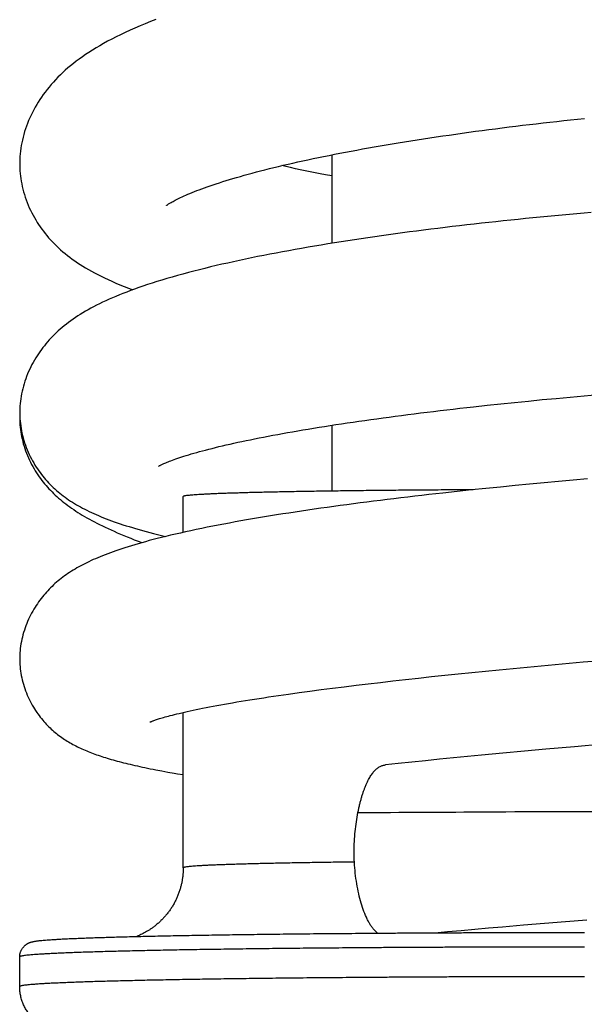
# Model space of a CAD drawing. Header units: millimetres. Extents: x 117 to 1320, y -43 to 1845.
# Tile 71 of 106: x 248 to 267, y 1624 to 1657. Entities that reach past the tile are written whole.
import ezdxf

# ---------------------------------------------------------------- set-up
doc = ezdxf.new("R2010")
doc.units = ezdxf.units.MM
doc.header["$LTSCALE"] = 65.395
doc.layers.get('0').update_dxf_attribs({"linetype": 'CONTINUOUS'})

msp = doc.modelspace()

# ---------------------------------------------------------------- linework, layer by layer
at = {"color": 7, "linetype": 'Continuous'}
for p, q in [((258.98, 1652.656), (258.98, 1649.677)), ((266.059, 1644.414), (266.527, 1644.458)), ((266.527, 1644.458), (266.995, 1644.502)), ((266.995, 1644.502), (267.465, 1644.544)), ((267.465, 1644.544), (267.935, 1644.585)), ((263.744, 1644.174), (264.202, 1644.224)), ((264.202, 1644.224), (264.663, 1644.273)), ((264.663, 1644.273), (265.127, 1644.321)), ((265.127, 1644.321), (265.592, 1644.368)), ((265.592, 1644.368), (266.059, 1644.414)), ((258.98, 1643.552), (258.98, 1641.335)), ((264.653, 1641.472), (264.165, 1641.423)), ((265.142, 1641.521), (264.653, 1641.472)), ((265.632, 1641.568), (265.142, 1641.521)), ((266.121, 1641.614), (265.632, 1641.568)), ((266.609, 1641.659), (266.121, 1641.614)), ((267.097, 1641.702), (266.609, 1641.659)), ((267.584, 1641.745), (267.097, 1641.702)), ((253.98, 1639.945), (253.98, 1641.152)), ((262.715, 1641.269), (262.239, 1641.216)), ((263.195, 1641.321), (262.715, 1641.269)), ((263.679, 1641.373), (263.195, 1641.321)), ((264.165, 1641.423), (263.679, 1641.373)), ((266.49, 1635.497), (266.963, 1635.54)), ((266.963, 1635.54), (267.437, 1635.582)), ((267.437, 1635.582), (267.912, 1635.624)), ((262.776, 1635.135), (263.228, 1635.182)), ((263.228, 1635.182), (263.685, 1635.228)), ((263.685, 1635.228), (264.146, 1635.274)), ((264.146, 1635.274), (264.611, 1635.32)), ((264.611, 1635.32), (265.079, 1635.365)), ((265.079, 1635.365), (265.548, 1635.409)), ((265.548, 1635.409), (266.018, 1635.453)), ((266.018, 1635.453), (266.49, 1635.497)), ((259.793, 1634.8), (260.2, 1634.849)), ((260.2, 1634.849), (260.612, 1634.897)), ((260.612, 1634.897), (261.032, 1634.945)), ((261.032, 1634.945), (261.457, 1634.993)), ((261.457, 1634.993), (261.89, 1635.041)), ((261.89, 1635.041), (262.33, 1635.088)), ((262.33, 1635.088), (262.776, 1635.135)), ((257.526, 1634.503), (257.88, 1634.553)), ((257.88, 1634.553), (258.245, 1634.603)), ((258.245, 1634.603), (258.619, 1634.652)), ((258.619, 1634.652), (259.002, 1634.702)), ((259.002, 1634.702), (259.394, 1634.751)), ((259.394, 1634.751), (259.793, 1634.8)), ((253.98, 1628.654), (253.98, 1633.884)), ((265.457, 1632.577), (264.736, 1632.51)), ((266.178, 1632.642), (265.457, 1632.577)), ((267.14, 1632.728), (266.178, 1632.642)), ((268.101, 1632.812), (267.14, 1632.728)), ((261.671, 1632.212), (261.216, 1632.165)), ((262.132, 1632.259), (261.671, 1632.212)), ((262.598, 1632.305), (262.132, 1632.259)), ((263.304, 1632.374), (262.598, 1632.305)), ((264.018, 1632.443), (263.304, 1632.374)), ((264.736, 1632.51), (264.018, 1632.443)), ((253.257, 1631.915), (253.464, 1631.877)), ((253.464, 1631.877), (253.681, 1631.839)), ((261.216, 1632.165), (260.782, 1632.119)), ((266.842, 1626.846), (267.555, 1626.905)), ((263.326, 1626.546), (263.786, 1626.586)), ((263.786, 1626.586), (264.25, 1626.627)), ((264.25, 1626.627), (264.717, 1626.668)), ((264.717, 1626.668), (265.422, 1626.728)), ((265.422, 1626.728), (266.13, 1626.787)), ((266.13, 1626.787), (266.842, 1626.846)), ((262.44, 1626.465), (262.871, 1626.505)), ((262.871, 1626.505), (263.326, 1626.546)), ((248.48, 1624.655), (248.48, 1625.655))]:
    msp.add_line(p, q, dxfattribs=at)
for points in [[(253.062, 1657.21), (252.881, 1657.14), (252.703, 1657.068), (252.529, 1656.995), (252.358, 1656.922), (252.192, 1656.848), (252.032, 1656.774), (251.876, 1656.7), (251.725, 1656.626), (251.579, 1656.551), (251.439, 1656.477), (251.303, 1656.402), (251.173, 1656.328), (251.047, 1656.253), (250.926, 1656.179), (250.81, 1656.105), (250.698, 1656.03), (250.589, 1655.956), (250.485, 1655.881), (250.385, 1655.806), (250.288, 1655.731), (250.194, 1655.656), (250.103, 1655.58), (250.015, 1655.503), (249.93, 1655.425), (249.847, 1655.346), (249.766, 1655.266), (249.688, 1655.185), (249.612, 1655.103), (249.539, 1655.02), (249.468, 1654.937), (249.401, 1654.854), (249.336, 1654.77), (249.274, 1654.686), (249.215, 1654.602), (249.158, 1654.518), (249.104, 1654.432), (249.051, 1654.346), (249.001, 1654.259), (248.952, 1654.171), (248.906, 1654.081), (248.862, 1653.991), (248.82, 1653.9), (248.781, 1653.808), (248.743, 1653.716), (248.709, 1653.623), (248.676, 1653.529), (248.646, 1653.436), (248.618, 1653.342), (248.593, 1653.248), (248.571, 1653.154), (248.551, 1653.061), (248.534, 1652.968), (248.519, 1652.876), (248.506, 1652.784), (248.497, 1652.693), (248.489, 1652.602), (248.484, 1652.513), (248.481, 1652.424), (248.48, 1652.359)], [(253.416, 1650.95), (253.415, 1650.95), (253.416, 1650.951), (253.419, 1650.953), (253.423, 1650.956), (253.429, 1650.96), (253.437, 1650.966), (253.447, 1650.973), (253.459, 1650.982), (253.474, 1650.991), (253.49, 1651.002), (253.509, 1651.014), (253.53, 1651.027), (253.554, 1651.041), (253.58, 1651.056), (253.608, 1651.073), (253.64, 1651.09), (253.674, 1651.109), (253.711, 1651.128), (253.752, 1651.149), (253.796, 1651.171), (253.843, 1651.195), (253.894, 1651.219), (253.949, 1651.245), (254.008, 1651.272), (254.071, 1651.3), (254.138, 1651.328), (254.208, 1651.358), (254.281, 1651.388), (254.357, 1651.419), (254.437, 1651.45), (254.521, 1651.482), (254.607, 1651.514), (254.698, 1651.547), (254.791, 1651.581), (254.888, 1651.614), (254.988, 1651.649), (255.092, 1651.683), (255.198, 1651.718), (255.308, 1651.753), (255.42, 1651.788), (255.536, 1651.823), (255.655, 1651.859), (255.777, 1651.895), (255.903, 1651.931), (256.032, 1651.968), (256.165, 1652.004), (256.302, 1652.041), (256.441, 1652.079), (256.585, 1652.116), (256.731, 1652.153), (256.88, 1652.191), (257.032, 1652.228), (257.188, 1652.266), (257.346, 1652.303), (257.507, 1652.341), (257.67, 1652.378), (257.836, 1652.416), (258.005, 1652.453), (258.177, 1652.49), (258.351, 1652.527), (258.527, 1652.564), (258.705, 1652.601), (258.886, 1652.638), (259.069, 1652.674), (259.253, 1652.71), (259.44, 1652.746), (259.629, 1652.782), (259.819, 1652.817), (260.012, 1652.852), (260.208, 1652.887), (260.405, 1652.922), (260.605, 1652.957), (260.807, 1652.992), (261.011, 1653.026), (261.217, 1653.06), (261.425, 1653.094), (261.635, 1653.127), (261.847, 1653.161), (262.06, 1653.194), (262.275, 1653.227), (262.491, 1653.259), (262.709, 1653.291), (262.928, 1653.323), (263.148, 1653.355), (263.369, 1653.386), (263.592, 1653.417), (263.815, 1653.447), (264.039, 1653.477), (264.263, 1653.507), (264.489, 1653.536), (264.714, 1653.565), (264.941, 1653.593), (265.168, 1653.621), (265.397, 1653.649), (265.625, 1653.676), (265.855, 1653.703), (266.085, 1653.73), (266.315, 1653.756), (266.547, 1653.782), (266.779, 1653.808), (267.011, 1653.833), (267.244, 1653.857), (267.478, 1653.882)], [(248.48, 1652.358), (248.481, 1652.293), (248.484, 1652.206), (248.489, 1652.119), (248.496, 1652.031), (248.506, 1651.943), (248.517, 1651.854), (248.532, 1651.765), (248.548, 1651.675), (248.567, 1651.585), (248.589, 1651.496), (248.612, 1651.406), (248.639, 1651.316), (248.667, 1651.226), (248.698, 1651.137), (248.731, 1651.049), (248.767, 1650.961), (248.804, 1650.874), (248.844, 1650.789), (248.885, 1650.705), (248.928, 1650.622), (248.973, 1650.541), (249.019, 1650.462), (249.067, 1650.383), (249.117, 1650.306), (249.168, 1650.23), (249.221, 1650.155), (249.276, 1650.081), (249.333, 1650.008), (249.392, 1649.936), (249.453, 1649.864), (249.516, 1649.794), (249.58, 1649.725), (249.647, 1649.656), (249.715, 1649.589), (249.785, 1649.523), (249.857, 1649.457), (249.931, 1649.393), (250.008, 1649.329), (250.086, 1649.267), (250.166, 1649.205), (250.248, 1649.144), (250.333, 1649.084), (250.419, 1649.025), (250.509, 1648.966), (250.601, 1648.908), (250.696, 1648.85), (250.793, 1648.793), (250.894, 1648.736), (250.999, 1648.68), (251.107, 1648.623), (251.22, 1648.566), (251.336, 1648.51), (251.457, 1648.454), (251.582, 1648.397), (251.712, 1648.34), (251.848, 1648.283), (251.991, 1648.226), (252.141, 1648.167), (252.284, 1648.113)], [(258.98, 1651.945), (258.769, 1651.985), (258.593, 1652.018), (258.42, 1652.052), (258.249, 1652.086), (258.082, 1652.12), (257.917, 1652.155), (257.754, 1652.189), (257.594, 1652.224), (257.438, 1652.258), (257.294, 1652.291)], [(267.709, 1650.712), (267.463, 1650.691), (267.217, 1650.669), (266.971, 1650.648), (266.725, 1650.625), (266.478, 1650.603), (266.232, 1650.58), (265.985, 1650.556), (265.738, 1650.532), (265.491, 1650.508), (265.244, 1650.483), (264.996, 1650.457), (264.749, 1650.432), (264.502, 1650.405), (264.256, 1650.379), (264.01, 1650.352), (263.764, 1650.324), (263.519, 1650.296), (263.275, 1650.268), (263.031, 1650.239), (262.789, 1650.21), (262.547, 1650.18), (262.307, 1650.151), (262.067, 1650.12), (261.829, 1650.09), (261.592, 1650.059), (261.356, 1650.027), (261.122, 1649.996), (260.888, 1649.963), (260.656, 1649.931), (260.426, 1649.898), (260.196, 1649.864), (259.968, 1649.831), (259.741, 1649.796), (259.515, 1649.762), (259.29, 1649.727), (259.066, 1649.691), (258.843, 1649.655), (258.621, 1649.619), (258.4, 1649.581), (258.181, 1649.544), (257.963, 1649.506), (257.747, 1649.468), (257.532, 1649.429), (257.318, 1649.389), (257.107, 1649.35), (256.897, 1649.309), (256.689, 1649.269), (256.483, 1649.228), (256.278, 1649.186), (256.075, 1649.144), (255.875, 1649.101), (255.676, 1649.058), (255.479, 1649.014), (255.284, 1648.97), (255.091, 1648.925), (254.9, 1648.88), (254.711, 1648.834), (254.524, 1648.787), (254.339, 1648.74), (254.154, 1648.691), (253.971, 1648.642), (253.789, 1648.592), (253.61, 1648.541), (253.435, 1648.49), (253.263, 1648.439), (253.096, 1648.387), (252.934, 1648.336), (252.778, 1648.285), (252.627, 1648.235), (252.483, 1648.185), (252.343, 1648.135), (252.209, 1648.086), (252.079, 1648.037), (251.954, 1647.988), (251.832, 1647.939), (251.714, 1647.891), (251.599, 1647.842), (251.487, 1647.793), (251.378, 1647.743), (251.271, 1647.693), (251.168, 1647.643), (251.066, 1647.593), (250.968, 1647.542), (250.872, 1647.491), (250.779, 1647.439), (250.689, 1647.388), (250.602, 1647.336), (250.516, 1647.283), (250.434, 1647.23), (250.353, 1647.177), (250.274, 1647.123), (250.197, 1647.068), (250.122, 1647.013), (250.049, 1646.957), (249.978, 1646.901), (249.909, 1646.843), (249.842, 1646.785), (249.776, 1646.727), (249.712, 1646.668), (249.65, 1646.608), (249.59, 1646.547), (249.531, 1646.486), (249.474, 1646.424), (249.418, 1646.361), (249.363, 1646.297), (249.31, 1646.231), (249.258, 1646.165), (249.208, 1646.097), (249.158, 1646.029), (249.111, 1645.959), (249.064, 1645.888), (249.019, 1645.816), (248.975, 1645.743), (248.933, 1645.668), (248.893, 1645.593), (248.853, 1645.516), (248.816, 1645.438), (248.78, 1645.358), (248.746, 1645.278), (248.713, 1645.196), (248.683, 1645.114), (248.654, 1645.031), (248.628, 1644.947), (248.603, 1644.863), (248.581, 1644.779), (248.561, 1644.695), (248.544, 1644.612), (248.528, 1644.528), (248.515, 1644.445), (248.504, 1644.362), (248.495, 1644.279), (248.488, 1644.198), (248.484, 1644.117), (248.481, 1644.037), (248.48, 1643.978)], [(253.146, 1642.171), (253.146, 1642.17), (253.145, 1642.17), (253.146, 1642.171), (253.149, 1642.172), (253.153, 1642.175), (253.159, 1642.178), (253.167, 1642.183), (253.176, 1642.188), (253.188, 1642.194), (253.201, 1642.201), (253.217, 1642.209), (253.235, 1642.218), (253.256, 1642.228), (253.279, 1642.239), (253.304, 1642.251), (253.333, 1642.263), (253.364, 1642.277), (253.398, 1642.292), (253.436, 1642.307), (253.477, 1642.323), (253.521, 1642.341), (253.569, 1642.359), (253.62, 1642.378), (253.675, 1642.398), (253.734, 1642.419), (253.797, 1642.44), (253.863, 1642.463), (253.933, 1642.486), (254.007, 1642.51), (254.085, 1642.534), (254.167, 1642.559), (254.252, 1642.584), (254.342, 1642.61), (254.435, 1642.637), (254.531, 1642.664), (254.631, 1642.691), (254.735, 1642.718), (254.842, 1642.746), (254.953, 1642.774), (255.067, 1642.803), (255.184, 1642.831), (255.305, 1642.86), (255.43, 1642.889), (255.557, 1642.918), (255.688, 1642.948), (255.821, 1642.977), (255.958, 1643.007), (256.097, 1643.036), (256.239, 1643.065), (256.384, 1643.095), (256.532, 1643.125), (256.684, 1643.154), (256.839, 1643.184), (256.997, 1643.214), (257.158, 1643.244), (257.322, 1643.274), (257.489, 1643.304), (257.659, 1643.334), (257.832, 1643.364), (258.007, 1643.394), (258.185, 1643.424), (258.366, 1643.454), (258.549, 1643.483), (258.734, 1643.513), (258.922, 1643.543), (259.112, 1643.572), (259.304, 1643.601), (259.498, 1643.63), (259.694, 1643.659), (259.892, 1643.688), (260.092, 1643.717), (260.294, 1643.745), (260.497, 1643.773), (260.702, 1643.801), (260.908, 1643.829), (261.116, 1643.857), (261.325, 1643.884), (261.537, 1643.911), (261.75, 1643.938), (261.965, 1643.965), (262.182, 1643.992), (262.401, 1644.019), (262.621, 1644.045), (262.843, 1644.071), (263.066, 1644.097), (263.291, 1644.123), (263.517, 1644.149), (263.744, 1644.174)], [(248.48, 1643.978), (248.481, 1643.92), (248.483, 1643.843), (248.488, 1643.765), (248.494, 1643.686), (248.502, 1643.607), (248.513, 1643.528), (248.525, 1643.448), (248.54, 1643.367), (248.556, 1643.287), (248.575, 1643.206), (248.596, 1643.125), (248.62, 1643.044), (248.645, 1642.963), (248.672, 1642.883), (248.701, 1642.803), (248.732, 1642.725), (248.765, 1642.647), (248.8, 1642.571), (248.835, 1642.496), (248.873, 1642.423), (248.911, 1642.351), (248.951, 1642.281), (248.992, 1642.213), (249.034, 1642.146), (249.076, 1642.082), (249.12, 1642.019), (249.164, 1641.957), (249.21, 1641.897), (249.256, 1641.838), (249.303, 1641.78), (249.351, 1641.724), (249.4, 1641.668), (249.451, 1641.614), (249.502, 1641.561), (249.554, 1641.509), (249.607, 1641.458), (249.66, 1641.408), (249.715, 1641.359), (249.771, 1641.311), (249.828, 1641.264), (249.885, 1641.218), (249.944, 1641.173), (250.004, 1641.129), (250.065, 1641.085), (250.127, 1641.042), (250.191, 1641), (250.255, 1640.958), (250.321, 1640.918), (250.387, 1640.878), (250.455, 1640.839), (250.524, 1640.8), (250.595, 1640.762), (250.667, 1640.725), (250.741, 1640.688), (250.816, 1640.651), (250.893, 1640.615), (250.971, 1640.579), (251.051, 1640.543), (251.133, 1640.508), (251.216, 1640.473), (251.302, 1640.439), (251.389, 1640.405), (251.478, 1640.371), (251.569, 1640.337), (251.662, 1640.304), (251.757, 1640.27), (251.855, 1640.237), (251.955, 1640.204), (252.058, 1640.171), (252.163, 1640.138), (252.271, 1640.105), (252.381, 1640.073), (252.495, 1640.04), (252.612, 1640.007), (252.732, 1639.974), (252.855, 1639.941), (252.983, 1639.908), (253.114, 1639.875), (253.25, 1639.841), (253.39, 1639.808)], [(248.483, 1643.863), (248.482, 1643.833), (248.481, 1643.777)], [(248.482, 1643.778), (248.482, 1643.72), (248.485, 1643.644), (248.489, 1643.566), (248.496, 1643.487), (248.505, 1643.408), (248.515, 1643.329), (248.528, 1643.249), (248.544, 1643.169), (248.561, 1643.089), (248.58, 1643.008), (248.602, 1642.928), (248.625, 1642.848), (248.651, 1642.768), (248.679, 1642.689), (248.708, 1642.61), (248.74, 1642.533), (248.773, 1642.456), (248.808, 1642.38), (248.844, 1642.305), (248.882, 1642.231), (248.922, 1642.158), (248.963, 1642.087), (249.005, 1642.018), (249.048, 1641.95), (249.091, 1641.884), (249.135, 1641.82), (249.18, 1641.758), (249.226, 1641.697), (249.272, 1641.638), (249.319, 1641.58), (249.367, 1641.524), (249.416, 1641.469), (249.465, 1641.414), (249.515, 1641.361), (249.567, 1641.308), (249.62, 1641.255), (249.675, 1641.203), (249.731, 1641.151), (249.788, 1641.1), (249.847, 1641.049), (249.907, 1640.999), (249.969, 1640.95), (250.032, 1640.901), (250.096, 1640.853), (250.161, 1640.805), (250.228, 1640.758), (250.296, 1640.711), (250.366, 1640.665), (250.437, 1640.619), (250.511, 1640.573), (250.586, 1640.527), (250.663, 1640.482), (250.742, 1640.436), (250.823, 1640.391), (250.906, 1640.346), (250.992, 1640.3), (251.08, 1640.255), (251.17, 1640.21), (251.262, 1640.164), (251.357, 1640.119), (251.454, 1640.073), (251.554, 1640.027), (251.657, 1639.981), (251.762, 1639.935), (251.871, 1639.888), (251.982, 1639.841), (252.096, 1639.794), (252.214, 1639.747), (252.335, 1639.699), (252.46, 1639.65), (252.588, 1639.601), (252.593, 1639.599)], [(262.239, 1641.216), (262.003, 1641.189), (261.768, 1641.162), (261.534, 1641.134), (261.302, 1641.107), (261.071, 1641.079), (260.841, 1641.051), (260.612, 1641.022), (260.384, 1640.994), (260.158, 1640.965), (259.933, 1640.936), (259.709, 1640.907), (259.487, 1640.877), (259.265, 1640.847), (259.044, 1640.817), (258.825, 1640.786), (258.607, 1640.756), (258.39, 1640.725), (258.174, 1640.693), (257.96, 1640.662), (257.748, 1640.63), (257.538, 1640.597), (257.329, 1640.565), (257.121, 1640.532), (256.916, 1640.499), (256.712, 1640.466), (256.51, 1640.432), (256.311, 1640.398), (256.114, 1640.364), (255.919, 1640.33), (255.726, 1640.295), (255.536, 1640.261), (255.347, 1640.225), (255.16, 1640.19), (254.974, 1640.153), (254.788, 1640.116), (254.603, 1640.079), (254.418, 1640.04), (254.237, 1640.002), (254.058, 1639.963), (253.885, 1639.924), (253.717, 1639.886), (253.555, 1639.847), (253.4, 1639.81), (253.251, 1639.774), (253.108, 1639.737), (252.971, 1639.702), (252.838, 1639.667), (252.71, 1639.632), (252.586, 1639.597), (252.466, 1639.563), (252.35, 1639.529), (252.236, 1639.495), (252.126, 1639.461), (252.019, 1639.427), (251.915, 1639.393), (251.815, 1639.359), (251.717, 1639.326), (251.622, 1639.292), (251.53, 1639.259), (251.441, 1639.226), (251.355, 1639.193), (251.271, 1639.16), (251.189, 1639.127), (251.11, 1639.093), (251.032, 1639.06), (250.956, 1639.027), (250.882, 1638.993), (250.809, 1638.959), (250.738, 1638.925), (250.669, 1638.89), (250.6, 1638.855), (250.534, 1638.819), (250.468, 1638.784), (250.404, 1638.747), (250.341, 1638.711), (250.28, 1638.674), (250.219, 1638.636), (250.16, 1638.597), (250.101, 1638.558), (250.043, 1638.519), (249.987, 1638.478), (249.931, 1638.437), (249.876, 1638.395), (249.822, 1638.353), (249.77, 1638.309), (249.718, 1638.265), (249.667, 1638.22), (249.617, 1638.175), (249.567, 1638.128), (249.519, 1638.081), (249.471, 1638.032), (249.424, 1637.983), (249.378, 1637.933), (249.333, 1637.881), (249.288, 1637.828), (249.244, 1637.774), (249.2, 1637.719), (249.158, 1637.663), (249.116, 1637.605), (249.074, 1637.545), (249.034, 1637.485), (248.995, 1637.422), (248.956, 1637.359), (248.918, 1637.294), (248.882, 1637.227), (248.846, 1637.16), (248.812, 1637.091), (248.779, 1637.02), (248.747, 1636.949), (248.717, 1636.876), (248.688, 1636.802), (248.661, 1636.727), (248.636, 1636.652), (248.612, 1636.576), (248.591, 1636.499), (248.571, 1636.423), (248.553, 1636.346), (248.537, 1636.269), (248.523, 1636.193), (248.511, 1636.116), (248.501, 1636.04), (248.493, 1635.965), (248.487, 1635.89), (248.483, 1635.815), (248.481, 1635.742), (248.48, 1635.688)], [(248.48, 1635.688), (248.481, 1635.635), (248.483, 1635.564), (248.487, 1635.493), (248.493, 1635.421), (248.5, 1635.349), (248.509, 1635.276), (248.52, 1635.202), (248.533, 1635.129), (248.548, 1635.054), (248.565, 1634.98), (248.584, 1634.906), (248.605, 1634.832), (248.627, 1634.758), (248.651, 1634.684), (248.677, 1634.611), (248.705, 1634.539), (248.735, 1634.467), (248.766, 1634.397), (248.798, 1634.327), (248.832, 1634.259), (248.866, 1634.193), (248.902, 1634.128), (248.939, 1634.065), (248.976, 1634.004), (249.014, 1633.945), (249.053, 1633.887), (249.092, 1633.832), (249.131, 1633.778), (249.171, 1633.725), (249.212, 1633.674), (249.253, 1633.625), (249.293, 1633.577), (249.335, 1633.531), (249.376, 1633.487), (249.418, 1633.443), (249.459, 1633.401), (249.501, 1633.361), (249.543, 1633.322), (249.585, 1633.283), (249.628, 1633.246), (249.67, 1633.21), (249.714, 1633.175), (249.757, 1633.14), (249.802, 1633.106), (249.847, 1633.073), (249.892, 1633.041), (249.938, 1633.009), (249.985, 1632.978), (250.031, 1632.947), (250.079, 1632.918), (250.126, 1632.889), (250.174, 1632.861), (250.222, 1632.833), (250.271, 1632.807), (250.321, 1632.78), (250.371, 1632.754), (250.421, 1632.729), (250.472, 1632.704), (250.523, 1632.68), (250.575, 1632.657), (250.627, 1632.633), (250.68, 1632.61), (250.734, 1632.588), (250.788, 1632.566), (250.842, 1632.544), (250.897, 1632.523), (250.953, 1632.502), (251.01, 1632.481), (251.067, 1632.461), (251.125, 1632.441), (251.184, 1632.421), (251.243, 1632.401), (251.304, 1632.381), (251.366, 1632.362), (251.428, 1632.343), (251.492, 1632.323), (251.557, 1632.304), (251.623, 1632.286), (251.69, 1632.267), (251.759, 1632.248), (251.828, 1632.229), (251.899, 1632.211), (251.972, 1632.192), (252.045, 1632.174), (252.121, 1632.155), (252.198, 1632.137), (252.276, 1632.119), (252.356, 1632.1), (252.438, 1632.082), (252.521, 1632.063), (252.606, 1632.045), (252.693, 1632.027), (252.782, 1632.008), (252.873, 1631.99), (252.966, 1631.971), (253.061, 1631.953), (253.257, 1631.915)], [(252.868, 1633.561), (252.868, 1633.561), (252.867, 1633.561), (252.868, 1633.561), (252.87, 1633.562), (252.874, 1633.564), (252.88, 1633.567), (252.887, 1633.57), (252.897, 1633.574), (252.908, 1633.579), (252.921, 1633.584), (252.937, 1633.59), (252.954, 1633.597), (252.974, 1633.604), (252.996, 1633.612), (253.021, 1633.621), (253.048, 1633.631), (253.078, 1633.641), (253.111, 1633.652), (253.146, 1633.663), (253.184, 1633.675), (253.226, 1633.688), (253.271, 1633.701), (253.319, 1633.715), (253.37, 1633.73), (253.425, 1633.745), (253.484, 1633.761), (253.547, 1633.778), (253.615, 1633.796), (253.687, 1633.814), (253.764, 1633.833), (253.846, 1633.853), (253.932, 1633.873), (254.022, 1633.894), (254.115, 1633.915), (254.211, 1633.936), (254.311, 1633.958), (254.415, 1633.979), (254.523, 1634.002), (254.634, 1634.024), (254.749, 1634.047), (254.867, 1634.07), (254.988, 1634.093), (255.113, 1634.116), (255.241, 1634.14), (255.373, 1634.164), (255.507, 1634.187), (255.644, 1634.211), (255.784, 1634.235), (255.928, 1634.259), (256.074, 1634.283), (256.223, 1634.307), (256.375, 1634.331), (256.531, 1634.356), (256.689, 1634.38), (256.851, 1634.405), (257.015, 1634.429), (257.182, 1634.454), (257.353, 1634.479), (257.526, 1634.503)], [(253.681, 1631.839), (253.793, 1631.82), (253.98, 1631.789)]]:
    msp.add_lwpolyline(points, dxfattribs=at)
for points, knots in [([(263.735, 1641.379), (263.606, 1641.378), (263.345, 1641.377), (262.952, 1641.374), (262.559, 1641.372), (262.171, 1641.369), (261.787, 1641.366), (261.41, 1641.363), (261.038, 1641.359), (260.672, 1641.356), (260.313, 1641.352), (259.961, 1641.348), (259.616, 1641.344), (259.279, 1641.339), (258.949, 1641.335), (258.628, 1641.33), (258.316, 1641.325), (258.012, 1641.32), (257.718, 1641.315), (257.432, 1641.31), (257.157, 1641.304), (256.892, 1641.298), (256.637, 1641.293), (256.392, 1641.287), (256.158, 1641.281), (255.935, 1641.274), (255.723, 1641.268), (255.523, 1641.262), (255.334, 1641.255), (255.157, 1641.249), (254.992, 1641.242), (254.839, 1641.235), (254.698, 1641.228), (254.57, 1641.221), (254.454, 1641.214), (254.35, 1641.207), (254.26, 1641.2), (254.182, 1641.193), (254.117, 1641.186), (254.065, 1641.179), (254.024, 1641.172), (254, 1641.164), (253.982, 1641.16), (253.981, 1641.153), (253.981, 1641.152)], [0, 0, 0, 0, 0.386404, 0.784104, 1.177443, 1.566, 1.949443, 2.327355, 2.699417, 3.065223, 3.424468, 3.776752, 4.121789, 4.459191, 4.788687, 5.109902, 5.422582, 5.726368, 6.021024, 6.306209, 6.581701, 6.847182, 7.102448, 7.3472, 7.581253, 7.804332, 8.01627, 8.216816, 8.405822, 8.583065, 8.748414, 8.901674, 9.042734, 9.171429, 9.287668, 9.391318, 9.48231, 9.560549, 9.625996, 9.678607, 9.71841, 9.745518, 9.760492, 9.764223, 9.764223, 9.764223, 9.764223]), ([(259.86, 1630.511), (259.869, 1630.556), (259.886, 1630.642), (259.915, 1630.77), (259.945, 1630.893), (259.977, 1631.01), (260.011, 1631.121), (260.046, 1631.226), (260.082, 1631.325), (260.118, 1631.418), (260.156, 1631.504), (260.194, 1631.583), (260.233, 1631.656), (260.272, 1631.723), (260.312, 1631.785), (260.354, 1631.841), (260.396, 1631.892), (260.439, 1631.938), (260.484, 1631.98), (260.53, 1632.017), (260.576, 1632.048), (260.624, 1632.074), (260.673, 1632.095), (260.722, 1632.11), (260.759, 1632.116), (260.778, 1632.119), (260.782, 1632.119)], [0, 0, 0, 0, 0.134989, 0.265897, 0.392231, 0.513741, 0.630147, 0.741052, 0.846291, 0.94584, 1.039546, 1.127403, 1.209903, 1.287544, 1.3608, 1.430306, 1.496528, 1.559825, 1.620591, 1.679093, 1.73539, 1.789635, 1.84221, 1.893477, 1.943827, 1.953493, 1.953493, 1.953493, 1.953493]), ([(259.86, 1630.511), (261.323, 1630.524), (264.355, 1630.533), (268.932, 1630.577), (273.417, 1630.426), (276.37, 1630.711), (277.738, 1630.493)], [0, 0, 0, 0, 4.386962, 9.099067, 13.721808, 17.877777, 17.877777, 17.877777, 17.877777]), ([(259.73, 1629.207), (259.73, 1629.431), (259.747, 1629.764), (259.802, 1630.198), (259.839, 1630.409), (259.86, 1630.511)], [0, 0, 0, 0, 0.672052, 0.9982, 1.312832, 1.312832, 1.312832, 1.312832]), ([(260.52, 1626.454), (260.485, 1626.482), (260.427, 1626.536), (260.352, 1626.624), (260.288, 1626.714), (260.227, 1626.814), (260.146, 1626.968), (260.055, 1627.184), (259.96, 1627.47), (259.88, 1627.784), (259.815, 1628.121), (259.767, 1628.474), (259.737, 1628.838), (259.73, 1629.083), (259.73, 1629.207)], [0, 0, 0, 0, 0.135276, 0.236967, 0.346151, 0.464391, 0.5906, 0.865608, 1.167966, 1.493492, 1.837571, 2.19537, 2.561982, 2.932532, 2.932532, 2.932532, 2.932532]), ([(253.98, 1628.654), (253.98, 1628.615), (253.978, 1628.535), (253.97, 1628.417), (253.956, 1628.297), (253.936, 1628.178), (253.91, 1628.06), (253.877, 1627.941), (253.839, 1627.822), (253.794, 1627.704), (253.743, 1627.59), (253.687, 1627.477), (253.624, 1627.367), (253.555, 1627.259), (253.482, 1627.156), (253.404, 1627.058), (253.321, 1626.963), (253.237, 1626.876), (253.145, 1626.79), (253.052, 1626.712), (252.96, 1626.641), (252.873, 1626.581), (252.791, 1626.528), (252.709, 1626.481), (252.633, 1626.44), (252.561, 1626.405), (252.5, 1626.377), (252.453, 1626.357), (252.426, 1626.346), (252.417, 1626.342)], [0, 0, 0, 0, 0.118918, 0.237937, 0.356607, 0.47885, 0.600606, 0.7205, 0.848693, 0.975143, 1.097549, 1.222535, 1.354259, 1.478631, 1.60538, 1.734931, 1.853294, 1.982493, 2.097922, 2.231487, 2.347453, 2.44619, 2.548463, 2.63924, 2.729202, 2.810019, 2.876793, 2.933243, 2.963085, 2.963085, 2.963085, 2.963085]), ([(248.48, 1625.655), (248.48, 1625.668), (248.481, 1625.694), (248.486, 1625.732), (248.493, 1625.771), (248.504, 1625.808), (248.517, 1625.845), (248.533, 1625.88), (248.551, 1625.914), (248.572, 1625.945), (248.593, 1625.973), (248.614, 1625.998), (248.637, 1626.022), (248.66, 1626.043), (248.684, 1626.061), (248.707, 1626.078), (248.731, 1626.093), (248.754, 1626.106), (248.778, 1626.118), (248.801, 1626.129), (248.825, 1626.138), (248.848, 1626.146), (248.871, 1626.153), (248.895, 1626.16), (248.919, 1626.166), (248.944, 1626.171), (248.971, 1626.177), (249.001, 1626.182), (249.035, 1626.187), (249.073, 1626.193), (249.117, 1626.198), (249.17, 1626.204), (249.234, 1626.21), (249.312, 1626.218), (249.409, 1626.225), (249.528, 1626.234), (249.67, 1626.243), (249.83, 1626.252), (250.004, 1626.261), (250.191, 1626.27), (250.393, 1626.279), (250.607, 1626.287), (250.836, 1626.296), (251.077, 1626.304), (251.332, 1626.312), (251.599, 1626.321), (251.88, 1626.328), (252.173, 1626.336), (252.478, 1626.344), (252.796, 1626.351), (253.125, 1626.358), (253.467, 1626.366), (253.819, 1626.372), (254.183, 1626.379), (254.557, 1626.386), (254.942, 1626.392), (255.338, 1626.398), (255.743, 1626.404), (256.157, 1626.41), (256.581, 1626.416), (257.014, 1626.421), (257.456, 1626.426), (257.905, 1626.431), (258.362, 1626.436), (258.827, 1626.44), (259.299, 1626.444), (259.777, 1626.448), (260.262, 1626.452), (260.753, 1626.455), (261.249, 1626.459), (261.75, 1626.462), (262.256, 1626.464), (262.766, 1626.467), (263.28, 1626.469), (263.798, 1626.471), (264.318, 1626.473), (264.841, 1626.474), (265.367, 1626.475), (265.894, 1626.476), (266.422, 1626.477), (266.951, 1626.477), (267.304, 1626.477), (267.48, 1626.477)], [0, 0, 0, 0, 0.038986, 0.077989, 0.116538, 0.156394, 0.19553, 0.232768, 0.272504, 0.310264, 0.344986, 0.376815, 0.410818, 0.441901, 0.470656, 0.500253, 0.528083, 0.554728, 0.581489, 0.607162, 0.632037, 0.656786, 0.681235, 0.705508, 0.730149, 0.755721, 0.782993, 0.812892, 0.846352, 0.884494, 0.928789, 0.981206, 1.044262, 1.120952, 1.216011, 1.335693, 1.480319, 1.641589, 1.815764, 2.003667, 2.20506, 2.419988, 2.648339, 2.890002, 3.144831, 3.412657, 3.693293, 3.986536, 4.292167, 4.609955, 4.939654, 5.281007, 5.633745, 5.997589, 6.37225, 6.757427, 7.152812, 7.558086, 7.972922, 8.396985, 8.829932, 9.271411, 9.721065, 10.178529, 10.643431, 11.115392, 11.594029, 12.078951, 12.569764, 13.066068, 13.567458, 14.073525, 14.583857, 15.098037, 15.615647, 16.136263, 16.659461, 17.184813, 17.711891, 18.240265, 18.769503, 19.299174, 19.299174, 19.299174, 19.299174]), ([(258.98, 1622.888), (258.91, 1622.888), (258.693, 1622.891), (258.334, 1622.894), (257.906, 1622.899), (257.485, 1622.904), (257.072, 1622.909), (256.668, 1622.914), (256.272, 1622.92), (255.886, 1622.926), (255.51, 1622.932), (255.143, 1622.938), (254.786, 1622.944), (254.44, 1622.951), (254.104, 1622.957), (253.779, 1622.964), (253.466, 1622.971), (253.163, 1622.979), (252.872, 1622.986), (252.593, 1622.994), (252.326, 1623.001), (252.07, 1623.009), (251.827, 1623.017), (251.596, 1623.025), (251.377, 1623.034), (251.17, 1623.042), (250.975, 1623.051), (250.791, 1623.061), (250.622, 1623.07), (250.475, 1623.079), (250.352, 1623.088), (250.251, 1623.095), (250.166, 1623.103), (250.093, 1623.109), (250.03, 1623.116), (249.975, 1623.123), (249.924, 1623.129), (249.878, 1623.136), (249.835, 1623.142), (249.795, 1623.149), (249.756, 1623.157), (249.719, 1623.164), (249.682, 1623.173), (249.646, 1623.182), (249.609, 1623.191), (249.573, 1623.202), (249.538, 1623.213), (249.503, 1623.225), (249.467, 1623.238), (249.432, 1623.252), (249.396, 1623.267), (249.36, 1623.283), (249.322, 1623.301), (249.284, 1623.321), (249.244, 1623.343), (249.203, 1623.367), (249.16, 1623.394), (249.118, 1623.424), (249.074, 1623.456), (249.029, 1623.492), (248.983, 1623.531), (248.936, 1623.574), (248.891, 1623.621), (248.845, 1623.671), (248.801, 1623.725), (248.758, 1623.783), (248.717, 1623.844), (248.678, 1623.907), (248.643, 1623.973), (248.61, 1624.042), (248.58, 1624.113), (248.554, 1624.186), (248.532, 1624.261), (248.514, 1624.337), (248.499, 1624.415), (248.488, 1624.494), (248.482, 1624.574), (248.48, 1624.628), (248.48, 1624.655)], [0, 0, 0, 0, 0.212132, 0.648605, 1.077551, 1.498618, 1.911467, 2.315765, 2.711187, 3.097418, 3.47415, 3.841087, 4.197943, 4.544443, 4.880324, 5.205336, 5.519241, 5.821824, 6.112881, 6.392231, 6.659719, 6.915214, 7.158623, 7.389906, 7.609058, 7.816232, 8.011562, 8.195699, 8.368534, 8.517769, 8.63887, 8.738359, 8.822237, 8.893998, 8.956599, 9.012218, 9.062614, 9.10877, 9.152045, 9.193223, 9.232001, 9.269871, 9.307369, 9.345031, 9.382689, 9.420083, 9.458065, 9.494221, 9.531279, 9.57009, 9.608026, 9.64881, 9.689171, 9.73337, 9.77839, 9.826954, 9.875377, 9.929045, 9.982794, 10.038675, 10.101537, 10.163435, 10.22994, 10.296567, 10.367106, 10.43949, 10.512535, 10.586715, 10.661928, 10.73868, 10.814959, 10.893025, 10.970293, 11.049911, 11.128333, 11.208464, 11.288281, 11.369062, 11.369062, 11.369062, 11.369062])]:
    msp.add_open_spline(points, degree=3, knots=knots, dxfattribs=at)
at = {"color": 9, "linetype": 'Continuous'}
for points, knots in [([(259.74, 1628.847), (259.698, 1628.847), (259.543, 1628.845), (259.279, 1628.841), (258.949, 1628.837), (258.628, 1628.832), (258.316, 1628.827), (258.012, 1628.822), (257.718, 1628.817), (257.432, 1628.812), (257.157, 1628.806), (256.892, 1628.8), (256.637, 1628.795), (256.392, 1628.789), (256.158, 1628.783), (255.935, 1628.776), (255.723, 1628.77), (255.523, 1628.764), (255.334, 1628.757), (255.157, 1628.75), (254.992, 1628.744), (254.839, 1628.737), (254.698, 1628.73), (254.57, 1628.723), (254.454, 1628.716), (254.35, 1628.709), (254.26, 1628.702), (254.182, 1628.695), (254.117, 1628.688), (254.065, 1628.681), (254.024, 1628.674), (254, 1628.666), (253.982, 1628.662), (253.981, 1628.655), (253.981, 1628.654)], [0, 0, 0, 0, 0.126688, 0.464104, 0.793585, 1.114814, 1.42748, 1.731281, 2.025923, 2.311121, 2.5866, 2.852094, 3.107347, 3.352112, 3.586153, 3.809244, 4.02117, 4.221727, 4.410723, 4.587976, 4.753315, 4.906584, 5.047636, 5.176339, 5.292571, 5.396227, 5.487214, 5.565458, 5.630901, 5.683515, 5.723315, 5.750425, 5.765398, 5.769129, 5.769129, 5.769129, 5.769129]), ([(267.48, 1625.986), (267.3, 1625.986), (266.938, 1625.986), (266.396, 1625.986), (265.855, 1625.985), (265.315, 1625.984), (264.777, 1625.983), (264.241, 1625.981), (263.708, 1625.98), (263.178, 1625.978), (262.652, 1625.975), (262.129, 1625.973), (261.611, 1625.97), (261.097, 1625.967), (260.589, 1625.964), (260.086, 1625.96), (259.59, 1625.956), (259.099, 1625.952), (258.616, 1625.948), (258.14, 1625.943), (257.672, 1625.939), (257.211, 1625.934), (256.759, 1625.928), (256.316, 1625.923), (255.881, 1625.917), (255.456, 1625.911), (255.041, 1625.905), (254.637, 1625.899), (254.242, 1625.893), (253.859, 1625.886), (253.486, 1625.879), (253.125, 1625.872), (252.776, 1625.865), (252.438, 1625.857), (252.113, 1625.85), (251.801, 1625.842), (251.501, 1625.834), (251.214, 1625.826), (250.941, 1625.818), (250.681, 1625.81), (250.434, 1625.801), (250.202, 1625.793), (249.984, 1625.784), (249.78, 1625.775), (249.59, 1625.766), (249.415, 1625.757), (249.255, 1625.748), (249.11, 1625.739), (248.979, 1625.73), (248.864, 1625.721), (248.764, 1625.712), (248.679, 1625.703), (248.609, 1625.693), (248.555, 1625.685), (248.516, 1625.675), (248.492, 1625.668), (248.48, 1625.659), (248.48, 1625.655)], [0, 0, 0, 0, 0.542565, 1.084688, 1.625926, 2.165838, 2.703985, 3.239926, 3.773227, 4.30345, 4.830165, 5.352941, 5.871353, 6.384978, 6.893396, 7.396195, 7.892962, 8.383295, 8.866792, 9.34306, 9.811711, 10.272362, 10.724638, 11.16817, 11.602597, 12.027565, 12.442727, 12.847745, 13.242289, 13.626038, 13.998679, 14.359909, 14.709432, 15.046966, 15.372234, 15.684973, 15.984928, 16.271855, 16.545522, 16.805705, 17.052193, 17.284789, 17.503302, 17.707558, 17.897392, 18.072652, 18.2332, 18.37891, 18.509669, 18.625382, 18.725968, 18.811366, 18.881543, 18.936507, 18.976353, 19.001443, 19.013679, 19.013679, 19.013679, 19.013679]), ([(267.48, 1624.986), (267.3, 1624.986), (266.938, 1624.986), (266.396, 1624.986), (265.855, 1624.985), (265.315, 1624.984), (264.777, 1624.983), (264.241, 1624.982), (263.708, 1624.98), (263.178, 1624.978), (262.652, 1624.976), (262.129, 1624.973), (261.611, 1624.97), (261.097, 1624.967), (260.589, 1624.964), (260.086, 1624.96), (259.59, 1624.956), (259.099, 1624.952), (258.616, 1624.948), (258.14, 1624.944), (257.672, 1624.939), (257.211, 1624.934), (256.759, 1624.929), (256.316, 1624.923), (255.881, 1624.917), (255.456, 1624.912), (255.041, 1624.905), (254.637, 1624.899), (254.242, 1624.893), (253.859, 1624.886), (253.486, 1624.879), (253.125, 1624.872), (252.776, 1624.865), (252.438, 1624.857), (252.113, 1624.85), (251.801, 1624.842), (251.501, 1624.834), (251.214, 1624.826), (250.941, 1624.818), (250.681, 1624.81), (250.434, 1624.801), (250.202, 1624.793), (249.984, 1624.784), (249.78, 1624.775), (249.59, 1624.767), (249.415, 1624.758), (249.255, 1624.749), (249.11, 1624.74), (248.979, 1624.73), (248.864, 1624.721), (248.764, 1624.712), (248.679, 1624.703), (248.609, 1624.694), (248.555, 1624.685), (248.516, 1624.675), (248.492, 1624.668), (248.48, 1624.659), (248.48, 1624.655)], [0, 0, 0, 0, 0.542565, 1.084688, 1.625926, 2.165838, 2.703985, 3.239926, 3.773227, 4.30345, 4.830165, 5.352941, 5.871353, 6.384978, 6.893396, 7.396195, 7.892962, 8.383295, 8.866792, 9.34306, 9.811711, 10.272362, 10.724638, 11.16817, 11.602597, 12.027565, 12.442727, 12.847745, 13.242289, 13.626038, 13.998679, 14.359909, 14.709432, 15.046966, 15.372234, 15.684973, 15.984928, 16.271855, 16.545522, 16.805705, 17.052193, 17.284789, 17.503302, 17.707558, 17.897392, 18.072652, 18.2332, 18.37891, 18.509669, 18.625382, 18.725968, 18.811366, 18.881543, 18.936507, 18.976353, 19.001443, 19.013679, 19.013679, 19.013679, 19.013679])]:
    msp.add_open_spline(points, degree=3, knots=knots, dxfattribs=at)

doc.saveas('drawing.dxf')
